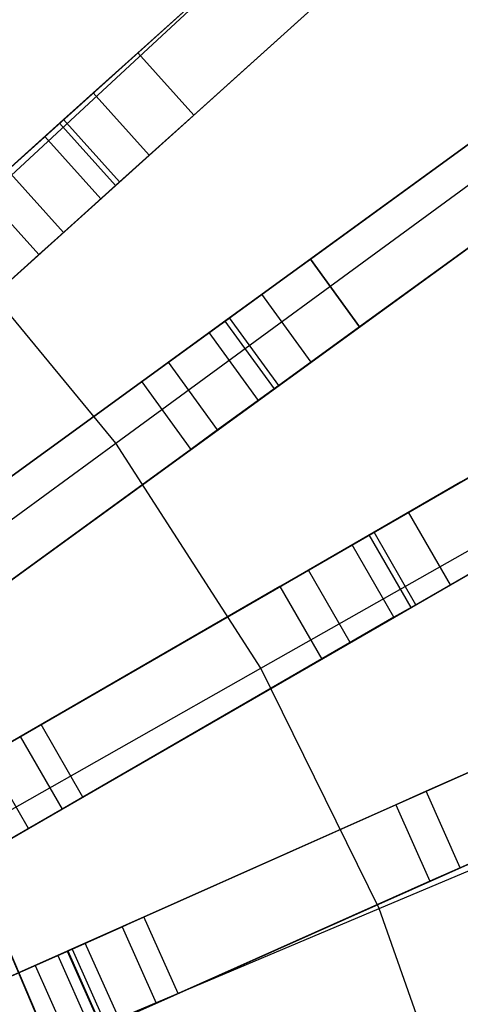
# Model space of a CAD drawing. Extents: x 0.4 to 55.5, y 0.4 to 55.5.
# Tile 92 of 103: x 31.1 to 31.9, y 29.4 to 31.1. Entities that reach past the tile are written whole.
import ezdxf

# ---------------------------------------------------------------- set-up
doc = ezdxf.new("R2010")
doc.units = 0
doc.header["$LTSCALE"] = 2.54
doc.layers.get('0').update_dxf_attribs({"color": 13, "linetype": 'CONTINUOUS'})

# ---------------------------------------------------------------- blocks, each defined once
blk = doc.blocks.new('M_STL')
at = {"color": 0}
for p, q in [((32.8621, 32.4711, 31.2016), (30.5674, 30.4049, 31.4843)), ((32.8621, 32.4711, 31.2016), (30.5674, 30.4049, 31.4843)), ((30.5409, 30.3811, 31.6364), (32.8334, 32.4453, 31.3575)), ((30.5409, 30.3811, 31.6364), (32.8334, 32.4453, 31.3575)), ((30.6677, 30.2934, 31.4843), (32.9624, 32.3596, 31.2016)), ((30.6677, 30.2934, 31.4843), (32.9624, 32.3596, 31.2016)), ((30.6413, 30.2696, 31.6364), (32.9338, 32.3338, 31.3575)), ((30.6413, 30.2696, 31.6364), (32.9338, 32.3338, 31.3575)), ((33.3094, 31.9292, 31.2017), (30.8116, 30.1144, 31.4843)), ((33.3094, 31.9292, 31.2017), (30.8116, 30.1144, 31.4843)), ((30.7828, 30.0935, 31.6364), (33.2783, 31.9065, 31.3576)), ((30.7828, 30.0935, 31.6364), (33.2783, 31.9065, 31.3576)), ((30.8998, 29.9931, 31.4843), (33.3976, 31.8078, 31.2017)), ((30.8998, 29.9931, 31.4843), (33.3976, 31.8078, 31.2017)), ((30.871, 29.9721, 31.6364), (33.3664, 31.7852, 31.3576)), ((30.871, 29.9721, 31.6364), (33.3664, 31.7852, 31.3576)), ((31.8998, 31.6047, 2.0501), (31.2945, 31.0597, 2.0501)), ((31.2945, 31.0597, 2.2001), (31.8998, 31.6047, 2.2001)), ((31.8998, 31.6047, 2.0501), (31.2945, 31.0597, 2.0501)), ((31.2945, 31.0597, 2.2001), (31.8998, 31.6047, 2.2001)), ((30.9494, 30.7307, 199.4703), (31.7993, 31.5192, 199.8429)), ((30.9494, 30.7307, 199.4703), (31.7993, 31.5192, 199.8429)), ((32.0002, 31.4932, 2.2001), (31.3949, 30.9482, 2.2001)), ((32.0002, 31.4932, 2.0501), (31.3949, 30.9482, 2.0501)), ((32.0002, 31.4932, 2.0501), (31.3949, 30.9482, 2.0501)), ((32.0002, 31.4932, 2.2001), (31.3949, 30.9482, 2.2001)), ((33.6966, 31.343, 31.202), (31.0234, 29.7996, 31.4844)), ((33.6966, 31.343, 31.202), (31.0234, 29.7996, 31.4844)), ((30.9926, 29.7819, 31.6365), (33.6633, 31.3238, 31.3579)), ((30.9926, 29.7819, 31.6365), (33.6633, 31.3238, 31.3579)), ((31.0984, 29.6697, 31.4844), (33.7716, 31.2131, 31.202)), ((31.0984, 29.6697, 31.4844), (33.7716, 31.2131, 31.202)), ((31.0676, 29.652, 31.6365), (33.7383, 31.1939, 31.3579)), ((31.0676, 29.652, 31.6365), (33.7383, 31.1939, 31.3579)), ((32.2629, 31.1688, 2.0501), (31.6039, 30.6901, 2.0501)), ((31.6039, 30.6901, 2.2001), (32.2629, 31.1688, 2.2001)), ((32.2629, 31.1688, 2.0501), (31.6039, 30.6901, 2.0501)), ((31.6039, 30.6901, 2.2001), (32.2629, 31.1688, 2.2001)), ((31.2945, 31.0597, 2.0501), (31.1615, 30.9399, 2.0955)), ((31.2945, 31.0597, 2.0501), (31.1615, 30.9399, 2.0955)), ((31.2147, 30.9878, 2.2274), (31.2945, 31.0597, 2.2001)), ((31.2147, 30.9878, 2.2274), (31.2945, 31.0597, 2.2001)), ((31.2945, 31.0597, 2.0501), (31.3949, 30.9482, 2.0501)), ((31.3949, 30.9482, 2.2001), (31.2945, 31.0597, 2.2001)), ((31.2945, 31.0597, 2.0501), (31.3949, 30.9482, 2.0501)), ((31.3949, 30.9482, 2.2001), (31.2945, 31.0597, 2.2001)), ((31.2549, 30.3604, 199.4703), (32.1906, 31.0449, 199.8429)), ((31.2549, 30.3604, 199.4703), (32.1906, 31.0449, 199.8429)), ((32.3511, 31.0475, 2.2001), (31.6921, 30.5687, 2.2001)), ((32.3511, 31.0475, 2.0501), (31.6921, 30.5687, 2.0501)), ((32.3511, 31.0475, 2.0501), (31.6921, 30.5687, 2.0501)), ((32.3511, 31.0475, 2.2001), (31.6921, 30.5687, 2.2001)), ((31.1543, 30.9334, 2.3026), (31.2147, 30.9878, 2.2274)), ((31.1543, 30.9334, 2.3026), (31.2147, 30.9878, 2.2274)), ((31.3151, 30.8763, 2.2274), (31.2147, 30.9878, 2.2274)), ((31.3151, 30.8763, 2.2274), (31.2147, 30.9878, 2.2274)), ((31.3949, 30.9482, 2.0501), (31.2619, 30.8284, 2.0955)), ((31.3949, 30.9482, 2.0501), (31.2619, 30.8284, 2.0955)), ((31.3949, 30.9482, 2.2001), (31.3151, 30.8763, 2.2274)), ((31.3949, 30.9482, 2.2001), (31.3151, 30.8763, 2.2274)), ((31.1615, 30.9399, 2.0955), (31.0607, 30.8491, 2.221)), ((31.1615, 30.9399, 2.0955), (31.0607, 30.8491, 2.221)), ((31.1278, 30.9096, 2.4076), (31.1543, 30.9334, 2.3026)), ((31.1278, 30.9096, 2.4076), (31.1543, 30.9334, 2.3026)), ((31.2546, 30.8219, 2.3026), (31.1543, 30.9334, 2.3026)), ((31.2546, 30.8219, 2.3026), (31.1543, 30.9334, 2.3026)), ((31.2619, 30.8284, 2.0955), (31.1615, 30.9399, 2.0955)), ((31.2619, 30.8284, 2.0955), (31.1615, 30.9399, 2.0955)), ((30.6492, 30.4786, 10.6684), (31.1278, 30.9096, 2.4076)), ((30.6492, 30.4786, 10.6684), (31.1278, 30.9096, 2.4076)), ((31.2282, 30.7981, 2.4076), (31.1278, 30.9096, 2.4076)), ((31.2282, 30.7981, 2.4076), (31.1278, 30.9096, 2.4076)), ((31.3151, 30.8763, 2.2274), (31.2546, 30.8219, 2.3026)), ((31.3151, 30.8763, 2.2274), (31.2546, 30.8219, 2.3026)), ((31.1611, 30.7377, 2.221), (31.0607, 30.8491, 2.221)), ((31.1611, 30.7377, 2.221), (31.0607, 30.8491, 2.221)), ((31.2619, 30.8284, 2.0955), (31.1611, 30.7377, 2.221)), ((31.2619, 30.8284, 2.0955), (31.1611, 30.7377, 2.221)), ((31.0167, 30.8095, 2.3959), (31.1171, 30.698, 2.3959)), ((31.0167, 30.8095, 2.3959), (31.1171, 30.698, 2.3959)), ((31.2546, 30.8219, 2.3026), (31.2282, 30.7981, 2.4076)), ((31.2546, 30.8219, 2.3026), (31.2282, 30.7981, 2.4076)), ((31.2282, 30.7981, 2.4076), (30.7496, 30.3672, 10.6684)), ((31.2282, 30.7981, 2.4076), (30.7496, 30.3672, 10.6684)), ((31.1611, 30.7377, 2.221), (31.1171, 30.698, 2.3959)), ((31.1611, 30.7377, 2.221), (31.1171, 30.698, 2.3959)), ((31.2549, 30.3604, 199.4703), (30.9494, 30.7307, 199.4703)), ((31.2549, 30.3604, 199.4703), (30.9494, 30.7307, 199.4703)), ((34.0193, 30.7193, 31.2025), (31.2004, 29.4643, 31.4845)), ((34.0193, 30.7193, 31.2025), (31.2004, 29.4643, 31.4845)), ((31.168, 29.4499, 31.6366), (33.9842, 30.7037, 31.3583)), ((31.168, 29.4499, 31.6366), (33.9842, 30.7037, 31.3583)), ((31.1171, 30.698, 2.3959), (30.6385, 30.2671, 10.6567)), ((31.1171, 30.698, 2.3959), (30.6385, 30.2671, 10.6567)), ((31.6039, 30.6901, 2.0501), (31.4591, 30.5848, 2.0955)), ((31.6039, 30.6901, 2.0501), (31.4591, 30.5848, 2.0955)), ((31.517, 30.6269, 2.2274), (31.6039, 30.6901, 2.2001)), ((31.517, 30.6269, 2.2274), (31.6039, 30.6901, 2.2001)), ((31.6039, 30.6901, 2.0501), (31.6921, 30.5687, 2.0501)), ((31.6921, 30.5687, 2.2001), (31.6039, 30.6901, 2.2001)), ((31.6039, 30.6901, 2.0501), (31.6921, 30.5687, 2.0501)), ((31.6921, 30.5687, 2.2001), (31.6039, 30.6901, 2.2001)), ((31.4512, 30.5791, 2.3026), (31.517, 30.6269, 2.2274)), ((31.4512, 30.5791, 2.3026), (31.517, 30.6269, 2.2274)), ((31.6052, 30.5056, 2.2274), (31.517, 30.6269, 2.2274)), ((31.6052, 30.5056, 2.2274), (31.517, 30.6269, 2.2274)), ((31.2614, 29.3273, 31.4845), (34.0803, 30.5823, 31.2025)), ((31.2614, 29.3273, 31.4845), (34.0803, 30.5823, 31.2025)), ((31.4591, 30.5848, 2.0955), (31.3494, 30.5051, 2.221)), ((31.4591, 30.5848, 2.0955), (31.3494, 30.5051, 2.221)), ((31.4224, 30.5582, 2.4076), (31.4512, 30.5791, 2.3026)), ((31.4224, 30.5582, 2.4076), (31.4512, 30.5791, 2.3026)), ((31.5394, 30.4578, 2.3026), (31.4512, 30.5791, 2.3026)), ((31.5394, 30.4578, 2.3026), (31.4512, 30.5791, 2.3026)), ((31.5473, 30.4635, 2.0955), (31.4591, 30.5848, 2.0955)), ((31.5473, 30.4635, 2.0955), (31.4591, 30.5848, 2.0955)), ((31.229, 29.3128, 31.6366), (34.0452, 30.5667, 31.3583)), ((31.229, 29.3128, 31.6366), (34.0452, 30.5667, 31.3583)), ((31.6921, 30.5687, 2.0501), (31.5473, 30.4635, 2.0955)), ((31.6921, 30.5687, 2.0501), (31.5473, 30.4635, 2.0955)), ((31.6921, 30.5687, 2.2001), (31.6052, 30.5056, 2.2274)), ((31.6921, 30.5687, 2.2001), (31.6052, 30.5056, 2.2274)), ((30.9014, 30.1797, 10.6684), (31.4224, 30.5582, 2.4076)), ((30.9014, 30.1797, 10.6684), (31.4224, 30.5582, 2.4076)), ((31.5106, 30.4369, 2.4076), (31.4224, 30.5582, 2.4076)), ((31.5106, 30.4369, 2.4076), (31.4224, 30.5582, 2.4076)), ((31.5153, 29.9571, 199.4703), (32.5241, 30.5283, 199.8429)), ((31.5153, 29.9571, 199.4703), (32.5241, 30.5283, 199.8429)), ((31.3494, 30.5051, 2.221), (31.3015, 30.4703, 2.3959)), ((31.3494, 30.5051, 2.221), (31.3015, 30.4703, 2.3959)), ((31.4376, 30.3838, 2.221), (31.3494, 30.5051, 2.221)), ((31.4376, 30.3838, 2.221), (31.3494, 30.5051, 2.221)), ((31.6052, 30.5056, 2.2274), (31.5394, 30.4578, 2.3026)), ((31.6052, 30.5056, 2.2274), (31.5394, 30.4578, 2.3026)), ((31.3015, 30.4703, 2.3959), (30.7805, 30.0918, 10.6567)), ((31.3015, 30.4703, 2.3959), (30.7805, 30.0918, 10.6567)), ((31.3015, 30.4703, 2.3959), (31.3896, 30.349, 2.3959)), ((31.3015, 30.4703, 2.3959), (31.3896, 30.349, 2.3959)), ((31.5473, 30.4635, 2.0955), (31.4376, 30.3838, 2.221)), ((31.5473, 30.4635, 2.0955), (31.4376, 30.3838, 2.221)), ((31.5394, 30.4578, 2.3026), (31.5106, 30.4369, 2.4076)), ((31.5394, 30.4578, 2.3026), (31.5106, 30.4369, 2.4076)), ((31.5106, 30.4369, 2.4076), (30.9896, 30.0583, 10.6684)), ((31.5106, 30.4369, 2.4076), (30.9896, 30.0583, 10.6684)), ((31.4376, 30.3838, 2.221), (31.3896, 30.349, 2.3959)), ((31.4376, 30.3838, 2.221), (31.3896, 30.349, 2.3959)), ((30.2983, 29.6606, 199.1905), (31.2549, 30.3604, 199.4703)), ((30.2983, 29.6606, 199.1905), (31.2549, 30.3604, 199.4703)), ((31.3896, 30.349, 2.3959), (30.8686, 29.9704, 10.6567)), ((31.3896, 30.349, 2.3959), (30.8686, 29.9704, 10.6567)), ((31.5153, 29.9571, 199.4703), (31.2549, 30.3604, 199.4703)), ((31.5153, 29.9571, 199.4703), (31.2549, 30.3604, 199.4703)), ((31.873, 30.2901, 2.0501), (31.718, 30.2006, 2.0955)), ((31.873, 30.2901, 2.0501), (31.718, 30.2006, 2.0955)), ((31.78, 30.2364, 2.2274), (31.873, 30.2901, 2.2001)), ((31.78, 30.2364, 2.2274), (31.873, 30.2901, 2.2001)), ((31.7095, 30.1958, 2.3026), (31.78, 30.2364, 2.2274)), ((31.7095, 30.1958, 2.3026), (31.78, 30.2364, 2.2274)), ((31.855, 30.1065, 2.2274), (31.78, 30.2364, 2.2274)), ((31.855, 30.1065, 2.2274), (31.78, 30.2364, 2.2274)), ((31.718, 30.2006, 2.0955), (31.6005, 30.1328, 2.221)), ((31.718, 30.2006, 2.0955), (31.6005, 30.1328, 2.221)), ((31.6787, 30.178, 2.4076), (31.7095, 30.1958, 2.3026)), ((31.6787, 30.178, 2.4076), (31.7095, 30.1958, 2.3026)), ((31.7845, 30.0659, 2.3026), (31.7095, 30.1958, 2.3026)), ((31.7845, 30.0659, 2.3026), (31.7095, 30.1958, 2.3026)), ((31.793, 30.0707, 2.0955), (31.718, 30.2006, 2.0955)), ((31.793, 30.0707, 2.0955), (31.718, 30.2006, 2.0955)), ((31.121, 29.856, 10.6684), (31.6787, 30.178, 2.4076)), ((31.121, 29.856, 10.6684), (31.6787, 30.178, 2.4076)), ((31.7537, 30.0481, 2.4076), (31.6787, 30.178, 2.4076)), ((31.7537, 30.0481, 2.4076), (31.6787, 30.178, 2.4076)), ((31.948, 30.1602, 2.0501), (31.793, 30.0707, 2.0955)), ((31.948, 30.1602, 2.0501), (31.793, 30.0707, 2.0955)), ((31.948, 30.1602, 2.2001), (31.855, 30.1065, 2.2274)), ((31.948, 30.1602, 2.2001), (31.855, 30.1065, 2.2274)), ((31.6005, 30.1328, 2.221), (31.5492, 30.1032, 2.3959)), ((31.6005, 30.1328, 2.221), (31.5492, 30.1032, 2.3959)), ((31.6755, 30.0029, 2.221), (31.6005, 30.1328, 2.221)), ((31.6755, 30.0029, 2.221), (31.6005, 30.1328, 2.221)), ((31.5492, 30.1032, 2.3959), (30.9915, 29.7812, 10.6567)), ((31.5492, 30.1032, 2.3959), (30.9915, 29.7812, 10.6567)), ((31.5492, 30.1032, 2.3959), (31.6242, 29.9733, 2.3959)), ((31.5492, 30.1032, 2.3959), (31.6242, 29.9733, 2.3959)), ((31.855, 30.1065, 2.2274), (31.7845, 30.0659, 2.3026)), ((31.855, 30.1065, 2.2274), (31.7845, 30.0659, 2.3026)), ((31.793, 30.0707, 2.0955), (31.6755, 30.0029, 2.221)), ((31.793, 30.0707, 2.0955), (31.6755, 30.0029, 2.221)), ((31.7845, 30.0659, 2.3026), (31.7537, 30.0481, 2.4076)), ((31.7845, 30.0659, 2.3026), (31.7537, 30.0481, 2.4076)), ((31.7537, 30.0481, 2.4076), (31.196, 29.7261, 10.6684)), ((31.7537, 30.0481, 2.4076), (31.196, 29.7261, 10.6684)), ((31.6755, 30.0029, 2.221), (31.6242, 29.9733, 2.3959)), ((31.6755, 30.0029, 2.221), (31.6242, 29.9733, 2.3959)), ((31.6242, 29.9733, 2.3959), (31.0665, 29.6513, 10.6567)), ((31.6242, 29.9733, 2.3959), (31.0665, 29.6513, 10.6567)), ((31.7271, 29.5263, 199.4703), (32.7955, 29.9766, 199.8429)), ((31.7271, 29.5263, 199.4703), (32.7955, 29.9766, 199.8429)), ((30.484, 29.3731, 199.1905), (31.5153, 29.9571, 199.4703)), ((30.484, 29.3731, 199.1905), (31.5153, 29.9571, 199.4703)), ((31.7271, 29.5263, 199.4703), (31.5153, 29.9571, 199.4703)), ((31.7271, 29.5263, 199.4703), (31.5153, 29.9571, 199.4703)), ((31.0839, 29.8345, 10.7958), (31.121, 29.856, 10.6684)), ((31.0839, 29.8345, 10.7958), (31.121, 29.856, 10.6684)), ((31.196, 29.7261, 10.6684), (31.121, 29.856, 10.6684)), ((31.196, 29.7261, 10.6684), (31.121, 29.856, 10.6684)), ((30.9989, 29.7855, 10.8876), (31.0839, 29.8345, 10.7958)), ((30.9989, 29.7855, 10.8876), (31.0839, 29.8345, 10.7958)), ((31.0839, 29.8345, 10.7958), (31.1589, 29.7046, 10.7958)), ((31.0839, 29.8345, 10.7958), (31.1589, 29.7046, 10.7958)), ((31.0984, 29.6697, 31.4844), (31.0234, 29.7996, 31.4844)), ((31.0984, 29.6697, 31.4844), (31.0234, 29.7996, 31.4844)), ((31.9353, 29.7915, 2.0955), (31.8114, 29.7363, 2.221)), ((31.9353, 29.7915, 2.0955), (31.8114, 29.7363, 2.221)), ((31.3055, 29.5111, 10.6684), (31.8939, 29.773, 2.4076)), ((31.3055, 29.5111, 10.6684), (31.8939, 29.773, 2.4076)), ((31.8114, 29.7363, 2.221), (31.7573, 29.7122, 2.3959)), ((31.8114, 29.7363, 2.221), (31.7573, 29.7122, 2.3959)), ((31.8724, 29.5993, 2.221), (31.8114, 29.7363, 2.221)), ((31.8724, 29.5993, 2.221), (31.8114, 29.7363, 2.221)), ((31.196, 29.7261, 10.6684), (31.1589, 29.7046, 10.7958)), ((31.196, 29.7261, 10.6684), (31.1589, 29.7046, 10.7958)), ((31.1589, 29.7046, 10.7958), (31.0739, 29.6556, 10.8876)), ((31.1589, 29.7046, 10.7958), (31.0739, 29.6556, 10.8876)), ((31.7573, 29.7122, 2.3959), (31.1689, 29.4503, 10.6567)), ((31.7573, 29.7122, 2.3959), (31.1689, 29.4503, 10.6567)), ((31.7573, 29.7122, 2.3959), (31.8183, 29.5752, 2.3959)), ((31.7573, 29.7122, 2.3959), (31.8183, 29.5752, 2.3959)), ((30.2432, 29.1759, 31.52), (31.0984, 29.6697, 31.4844)), ((30.2432, 29.1759, 31.52), (31.0984, 29.6697, 31.4844)), ((31.9963, 29.6544, 2.0955), (31.8724, 29.5993, 2.221)), ((31.9963, 29.6544, 2.0955), (31.8724, 29.5993, 2.221)), ((31.9549, 29.636, 2.4076), (31.3666, 29.3741, 10.6684)), ((31.9549, 29.636, 2.4076), (31.3666, 29.3741, 10.6684)), ((31.8724, 29.5993, 2.221), (31.8183, 29.5752, 2.3959)), ((31.8724, 29.5993, 2.221), (31.8183, 29.5752, 2.3959)), ((31.8183, 29.5752, 2.3959), (31.2299, 29.3132, 10.6567)), ((31.8183, 29.5752, 2.3959), (31.2299, 29.3132, 10.6567)), ((31.2418, 29.0345, 10.5551), (31.0205, 29.5525, 10.5551)), ((31.0205, 29.5525, 9.9551), (31.2418, 29.0345, 9.9551)), ((31.2418, 29.0345, 10.5551), (31.0205, 29.5525, 10.5551)), ((31.0205, 29.5525, 9.9551), (31.2418, 29.0345, 9.9551)), ((31.0221, 29.5495, 10.7551), (31.2429, 29.0313, 10.7551)), ((31.2429, 29.0313, 10.5551), (31.0221, 29.5495, 10.5551)), ((31.0221, 29.5495, 10.7551), (31.2429, 29.0313, 10.7551)), ((31.2429, 29.0313, 10.5551), (31.0221, 29.5495, 10.5551)), ((30.635, 29.066, 199.1905), (31.7271, 29.5263, 199.4703)), ((30.635, 29.066, 199.1905), (31.7271, 29.5263, 199.4703)), ((31.8876, 29.0738, 199.4703), (31.7271, 29.5263, 199.4703)), ((31.8876, 29.0738, 199.4703), (31.7271, 29.5263, 199.4703)), ((31.2664, 29.4937, 10.7958), (31.3055, 29.5111, 10.6684)), ((31.2664, 29.4937, 10.7958), (31.3055, 29.5111, 10.6684)), ((31.3666, 29.3741, 10.6684), (31.3055, 29.5111, 10.6684)), ((31.3666, 29.3741, 10.6684), (31.3055, 29.5111, 10.6684)), ((31.1767, 29.4537, 10.8876), (31.2664, 29.4937, 10.7958)), ((31.1767, 29.4537, 10.8876), (31.2664, 29.4937, 10.7958)), ((31.2664, 29.4937, 10.7958), (31.3274, 29.3566, 10.7958)), ((31.2664, 29.4937, 10.7958), (31.3274, 29.3566, 10.7958)), ((31.2004, 29.4643, 31.4845), (30.3004, 29.0636, 31.52)), ((31.2004, 29.4643, 31.4845), (30.3004, 29.0636, 31.52)), ((30.3024, 29.0645, 31.67), (31.168, 29.4499, 31.6366)), ((30.3024, 29.0645, 31.67), (31.168, 29.4499, 31.6366)), ((31.058, 29.4009, 10.922), (31.1767, 29.4537, 10.8876)), ((31.058, 29.4009, 10.922), (31.1767, 29.4537, 10.8876)), ((31.1689, 29.4503, 10.6567), (31.1511, 29.4423, 10.7146)), ((31.1689, 29.4503, 10.6567), (31.1511, 29.4423, 10.7146)), ((31.168, 29.4499, 31.6366), (31.229, 29.3128, 31.6366)), ((31.168, 29.4499, 31.6366), (31.229, 29.3128, 31.6366)), ((31.1689, 29.4503, 10.6567), (31.2299, 29.3132, 10.6567)), ((31.1689, 29.4503, 10.6567), (31.2299, 29.3132, 10.6567)), ((31.1767, 29.4537, 10.8876), (31.2377, 29.3167, 10.8876)), ((31.1767, 29.4537, 10.8876), (31.2377, 29.3167, 10.8876)), ((31.2614, 29.3273, 31.4845), (31.2004, 29.4643, 31.4845)), ((31.2614, 29.3273, 31.4845), (31.2004, 29.4643, 31.4845)), ((31.1511, 29.4423, 10.7146), (31.1104, 29.4242, 10.7564)), ((31.1511, 29.4423, 10.7146), (31.1104, 29.4242, 10.7564)), ((31.1511, 29.4423, 10.7146), (31.2121, 29.3053, 10.7146)), ((31.1511, 29.4423, 10.7146), (31.2121, 29.3053, 10.7146)), ((31.1104, 29.4242, 10.7564), (31.0564, 29.4002, 10.772)), ((31.1104, 29.4242, 10.7564), (31.0564, 29.4002, 10.772)), ((31.1104, 29.4242, 10.7564), (31.1714, 29.2872, 10.7564)), ((31.1104, 29.4242, 10.7564), (31.1714, 29.2872, 10.7564)), ((31.3666, 29.3741, 10.6684), (31.3274, 29.3566, 10.7958)), ((31.3666, 29.3741, 10.6684), (31.3274, 29.3566, 10.7958)), ((31.3274, 29.3566, 10.7958), (31.2377, 29.3167, 10.8876)), ((31.3274, 29.3566, 10.7958), (31.2377, 29.3167, 10.8876))]:
    blk.add_line(p, q, dxfattribs=at)

msp = doc.modelspace()

# ---------------------------------------------------------------- block references
at = {"color": 0}
msp.add_blockref('M_STL', (0, 0), dxfattribs=at)

doc.saveas('drawing.dxf')
